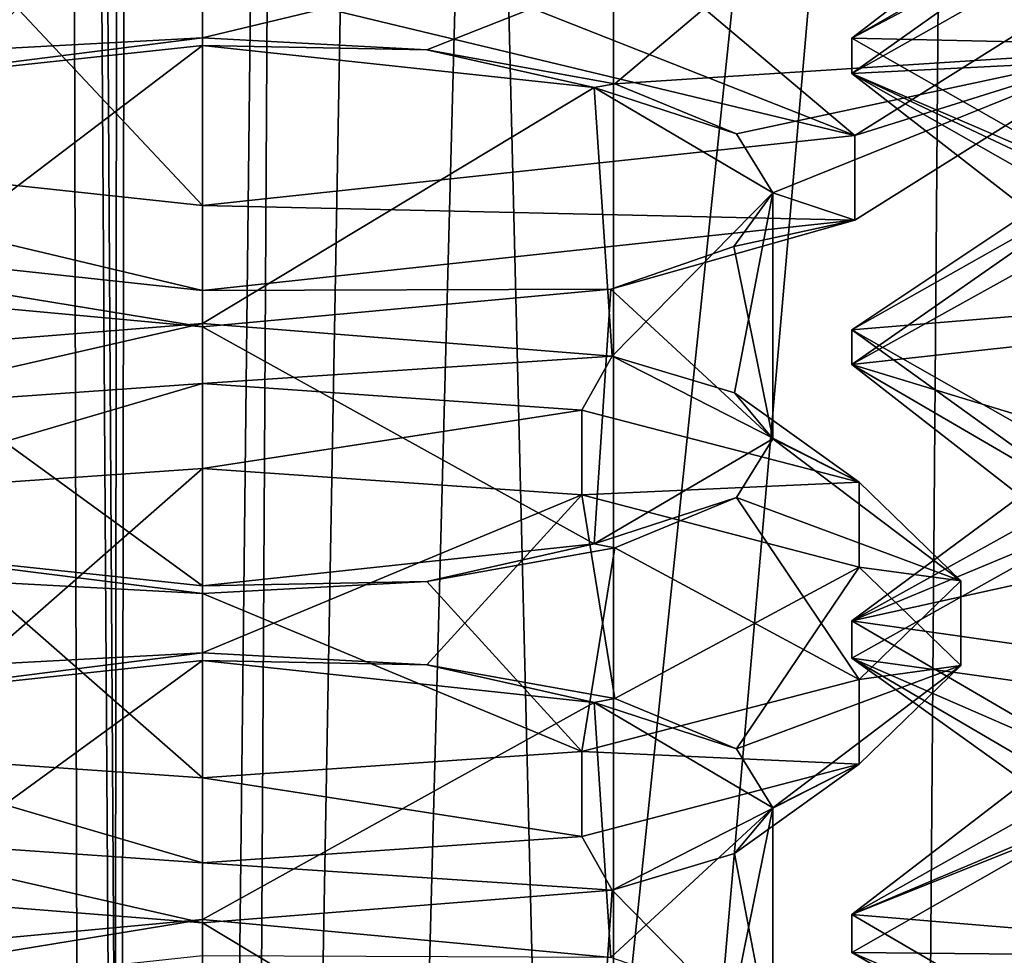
# Model space of a CAD drawing. Header units: millimetres. Extents: x -18.9 to 18.9, y -8.8 to 39.
# Tile 247 of 256: x 7 to 8.7, y 17.4 to 19. Entities that reach past the tile are written whole.
import ezdxf

# ---------------------------------------------------------------- set-up
doc = ezdxf.new("R2010")
doc.units = ezdxf.units.MM
doc.header["$LTSCALE"] = 81.481481
for name, color, linetype in [('1', 7, 'CONTINUOUS'), ('1442', 7, 'CONTINUOUS'), ('1443', 7, 'CONTINUOUS'), ('1444', 7, 'CONTINUOUS'), ('1445', 7, 'CONTINUOUS'), ('1464', 7, 'CONTINUOUS'), ('1465', 7, 'CONTINUOUS'), ('1466', 7, 'CONTINUOUS'), ('1467', 7, 'CONTINUOUS'), ('1471', 7, 'CONTINUOUS'), ('1476', 7, 'CONTINUOUS'), ('1482', 7, 'CONTINUOUS'), ('1483', 7, 'CONTINUOUS'), ('1484', 7, 'CONTINUOUS'), ('1485', 7, 'CONTINUOUS'), ('1487', 7, 'CONTINUOUS'), ('15', 7, 'CONTINUOUS'), ('1516', 7, 'CONTINUOUS'), ('1517', 7, 'CONTINUOUS'), ('1518', 7, 'CONTINUOUS'), ('1519', 7, 'CONTINUOUS'), ('1520', 7, 'CONTINUOUS'), ('1521', 7, 'CONTINUOUS'), ('1853', 7, 'CONTINUOUS'), ('1868', 7, 'CONTINUOUS'), ('1870', 7, 'CONTINUOUS'), ('1879', 7, 'CONTINUOUS'), ('1880', 7, 'CONTINUOUS'), ('1882', 7, 'CONTINUOUS'), ('1892', 7, 'CONTINUOUS'), ('1894', 7, 'CONTINUOUS'), ('1913', 7, 'CONTINUOUS'), ('1915', 7, 'CONTINUOUS'), ('7', 7, 'CONTINUOUS'), ('8', 7, 'CONTINUOUS')]:
    doc.layers.add(name, color=color, linetype=linetype)

msp = doc.modelspace()

# ---------------------------------------------------------------- linework, layer by layer
at = {"layer": '1', "color": 7, "linetype": 'CONTINUOUS'}
for points in [[(4.2931, 26.4, -16.8621), (9.0291, 26.4, -14.874), (6.4071, -3.5, -16.1774), (4.2931, 26.4, -16.8621)], [(6.4071, -3.5, -16.1774), (9.0291, 26.4, -14.874), (9.0598, -3.5, -14.8553), (6.4071, -3.5, -16.1774)]]:
    msp.add_3dface(points, dxfattribs=at)
at = {"layer": '1442', "color": 7, "linetype": 'CONTINUOUS'}
for points in [[(7.35, 17.494, -13.1832), (7.35, 17.9363, -13.1832), (8.019, 17.8647, -12.9174), (7.35, 17.494, -13.1832)], [(7.35, 17.494, -13.1832), (8.019, 17.8647, -12.9174), (8.0473, 17.4294, -12.8897), (7.35, 17.494, -13.1832)], [(8.019, 17.8647, -12.9174), (8.3241, 17.685, -12.2499), (8.0473, 17.4294, -12.8897), (8.019, 17.8647, -12.9174)], [(8.3241, 17.685, -12.2499), (8.2575, 17.3565, -12.5647), (8.0473, 17.4294, -12.8897), (8.3241, 17.685, -12.2499)], [(8.3241, 17.685, -12.2499), (8.3241, 17.265, -12.1665), (8.2575, 17.3565, -12.5647), (8.3241, 17.685, -12.2499)], [(8.3241, 17.265, -12.1665), (8.3241, 17.685, -12.2499), (8.2585, 17.6066, -11.8544), (8.3241, 17.265, -12.1665)], [(8.3241, 17.265, -12.1665), (8.2585, 17.6066, -11.8544), (8.0496, 17.5441, -11.5291), (8.3241, 17.265, -12.1665)], [(7.35, 17.4885, -11.2332), (8.019, 17.0853, -11.4989), (8.0496, 17.5441, -11.5291), (7.35, 17.4885, -11.2332)], [(8.019, 17.0853, -11.4989), (8.3241, 17.265, -12.1665), (8.0496, 17.5441, -11.5291), (8.019, 17.0853, -11.4989)], [(7.35, 17.4885, -11.2332), (7.35, 17.0137, -11.2332), (8.019, 17.0853, -11.4989), (7.35, 17.4885, -11.2332)]]:
    msp.add_3dface(points, dxfattribs=at)
at = {"layer": '1443', "color": 7, "linetype": 'CONTINUOUS'}
for points in [[(7.35, 18.2642, -13.4782), (7.35, 18.4091, -13.4392), (7.9975, 18.364, -13.2716), (7.35, 18.2642, -13.4782)], [(7.35, 18.2642, -13.4782), (7.9975, 18.364, -13.2716), (7.9975, 18.2191, -13.3106), (7.35, 18.2642, -13.4782)], [(7.9975, 18.364, -13.2716), (8.4715, 18.2408, -12.8139), (7.9975, 18.2191, -13.3106), (7.9975, 18.364, -13.2716)], [(8.4715, 18.2408, -12.8139), (8.4715, 18.0959, -12.8529), (7.9975, 18.2191, -13.3106), (8.4715, 18.2408, -12.8139)], [(8.4715, 18.2408, -12.8139), (8.645, 18.0724, -12.1887), (8.4715, 18.0959, -12.8529), (8.4715, 18.2408, -12.8139)], [(8.645, 18.0724, -12.1887), (8.645, 17.9276, -12.2277), (8.4715, 18.0959, -12.8529), (8.645, 18.0724, -12.1887)], [(8.645, 18.0724, -12.1887), (8.4715, 17.9041, -11.5635), (8.645, 17.9276, -12.2277), (8.645, 18.0724, -12.1887)], [(8.4715, 17.9041, -11.5635), (8.4715, 17.7592, -11.6025), (8.645, 17.9276, -12.2277), (8.4715, 17.9041, -11.5635)], [(8.4715, 17.9041, -11.5635), (7.9975, 17.7809, -11.1058), (8.4715, 17.7592, -11.6025), (8.4715, 17.9041, -11.5635)], [(7.9975, 17.7809, -11.1058), (7.35, 17.7358, -10.9382), (7.9975, 17.636, -11.1448), (7.9975, 17.7809, -11.1058)], [(7.9975, 17.7809, -11.1058), (7.9975, 17.636, -11.1448), (8.4715, 17.7592, -11.6025), (7.9975, 17.7809, -11.1058)], [(7.35, 17.7358, -10.9382), (7.35, 17.5909, -10.9772), (7.9975, 17.636, -11.1448), (7.35, 17.7358, -10.9382)]]:
    msp.add_3dface(points, dxfattribs=at)
at = {"layer": '1444', "color": 7, "linetype": 'CONTINUOUS'}
for points in [[(7.35, 17.9493, -13.2316), (7.35, 18.2642, -13.4782), (7.9975, 18.2191, -13.3106), (7.35, 17.9493, -13.2316)], [(7.7331, 17.9289, -13.1558), (7.35, 17.9493, -13.2316), (7.9975, 18.2191, -13.3106), (7.7331, 17.9289, -13.1558)], [(8.054, 17.8712, -12.9414), (7.7331, 17.9289, -13.1558), (7.9975, 18.2191, -13.3106), (8.054, 17.8712, -12.9414)], [(8.4715, 18.0959, -12.8529), (8.054, 17.8712, -12.9414), (7.9975, 18.2191, -13.3106), (8.4715, 18.0959, -12.8529)], [(8.2621, 17.7854, -12.6227), (8.054, 17.8712, -12.9414), (8.4715, 18.0959, -12.8529), (8.2621, 17.7854, -12.6227)], [(8.645, 17.9276, -12.2277), (8.2621, 17.7854, -12.6227), (8.4715, 18.0959, -12.8529), (8.645, 17.9276, -12.2277)], [(8.3241, 17.685, -12.2499), (8.2621, 17.7854, -12.6227), (8.645, 17.9276, -12.2277), (8.3241, 17.685, -12.2499)], [(8.4715, 17.7592, -11.6025), (8.3241, 17.685, -12.2499), (8.645, 17.9276, -12.2277), (8.4715, 17.7592, -11.6025)], [(7.9975, 17.636, -11.1448), (8.0496, 17.5441, -11.5291), (8.4715, 17.7592, -11.6025), (7.9975, 17.636, -11.1448)], [(8.0496, 17.5441, -11.5291), (8.2585, 17.6066, -11.8544), (8.4715, 17.7592, -11.6025), (8.0496, 17.5441, -11.5291)], [(8.2585, 17.6066, -11.8544), (8.3241, 17.685, -12.2499), (8.4715, 17.7592, -11.6025), (8.2585, 17.6066, -11.8544)], [(7.35, 17.5909, -10.9772), (8.0496, 17.5441, -11.5291), (7.9975, 17.636, -11.1448), (7.35, 17.5909, -10.9772)], [(7.35, 17.5909, -10.9772), (7.35, 17.4885, -11.2332), (8.0496, 17.5441, -11.5291), (7.35, 17.5909, -10.9772)]]:
    msp.add_3dface(points, dxfattribs=at)
at = {"layer": '1445', "color": 7, "linetype": 'CONTINUOUS'}
for points in [[(7.35, 18.4091, -13.4392), (7.35, 18.5115, -13.1832), (8.0496, 18.4559, -12.8873), (7.35, 18.4091, -13.4392)], [(7.35, 18.4091, -13.4392), (8.0496, 18.4559, -12.8873), (7.9975, 18.364, -13.2716), (7.35, 18.4091, -13.4392)], [(7.9975, 18.364, -13.2716), (8.0496, 18.4559, -12.8873), (8.4715, 18.2408, -12.8139), (7.9975, 18.364, -13.2716)], [(8.0496, 18.4559, -12.8873), (8.2585, 18.3934, -12.562), (8.4715, 18.2408, -12.8139), (8.0496, 18.4559, -12.8873)], [(8.2585, 18.3934, -12.562), (8.3241, 18.315, -12.1665), (8.4715, 18.2408, -12.8139), (8.2585, 18.3934, -12.562)], [(8.3241, 18.315, -12.1665), (8.2621, 18.2146, -11.7937), (8.645, 18.0724, -12.1887), (8.3241, 18.315, -12.1665)], [(8.4715, 18.2408, -12.8139), (8.3241, 18.315, -12.1665), (8.645, 18.0724, -12.1887), (8.4715, 18.2408, -12.8139)], [(8.2621, 18.2146, -11.7937), (8.054, 18.1288, -11.475), (8.4715, 17.9041, -11.5635), (8.2621, 18.2146, -11.7937)], [(8.645, 18.0724, -12.1887), (8.2621, 18.2146, -11.7937), (8.4715, 17.9041, -11.5635), (8.645, 18.0724, -12.1887)], [(8.054, 18.1288, -11.475), (7.7331, 18.0711, -11.2606), (7.9975, 17.7809, -11.1058), (8.054, 18.1288, -11.475)], [(8.4715, 17.9041, -11.5635), (8.054, 18.1288, -11.475), (7.9975, 17.7809, -11.1058), (8.4715, 17.9041, -11.5635)], [(7.7331, 18.0711, -11.2606), (7.35, 18.0507, -11.1848), (7.9975, 17.7809, -11.1058), (7.7331, 18.0711, -11.2606)], [(7.35, 18.0507, -11.1848), (7.35, 17.7358, -10.9382), (7.9975, 17.7809, -11.1058), (7.35, 18.0507, -11.1848)]]:
    msp.add_3dface(points, dxfattribs=at)
at = {"layer": '1464', "color": 7, "linetype": 'CONTINUOUS'}
for points in [[(7.35, 18.5115, -13.1832), (7.35, 18.9863, -13.1832), (8.019, 18.9147, -12.9174), (7.35, 18.5115, -13.1832)], [(7.35, 18.5115, -13.1832), (8.019, 18.9147, -12.9174), (8.0496, 18.4559, -12.8873), (7.35, 18.5115, -13.1832)], [(8.019, 18.9147, -12.9174), (8.3241, 18.735, -12.2499), (8.0496, 18.4559, -12.8873), (8.019, 18.9147, -12.9174)], [(8.0496, 18.4559, -12.8873), (8.3241, 18.735, -12.2499), (8.2585, 18.3934, -12.562), (8.0496, 18.4559, -12.8873)], [(8.3241, 18.315, -12.1665), (8.3241, 18.735, -12.2499), (8.2575, 18.6435, -11.8517), (8.3241, 18.315, -12.1665)], [(8.3241, 18.735, -12.2499), (8.3241, 18.315, -12.1665), (8.2585, 18.3934, -12.562), (8.3241, 18.735, -12.2499)], [(8.3241, 18.315, -12.1665), (8.2575, 18.6435, -11.8517), (8.0473, 18.5706, -11.5267), (8.3241, 18.315, -12.1665)], [(7.35, 18.506, -11.2332), (8.019, 18.1353, -11.4989), (8.0473, 18.5706, -11.5267), (7.35, 18.506, -11.2332)], [(8.019, 18.1353, -11.4989), (8.3241, 18.315, -12.1665), (8.0473, 18.5706, -11.5267), (8.019, 18.1353, -11.4989)], [(7.35, 18.0637, -11.2332), (8.019, 18.1353, -11.4989), (7.35, 18.506, -11.2332), (7.35, 18.0637, -11.2332)]]:
    msp.add_3dface(points, dxfattribs=at)
at = {"layer": '1465', "color": 7, "linetype": 'CONTINUOUS'}
for points in [[(8.925, 19.1224, -12.1887), (8.925, 18.9776, -12.2277), (8.4637, 19.2671, -13.3031), (8.925, 19.1224, -12.1887)], [(8.925, 19.1224, -12.1887), (8.4637, 18.8329, -11.1133), (8.925, 18.9776, -12.2277), (8.925, 19.1224, -12.1887)], [(8.4637, 18.8329, -11.1133), (8.4637, 18.688, -11.1523), (8.925, 18.9776, -12.2277), (8.4637, 18.8329, -11.1133)], [(8.4637, 18.8329, -11.1133), (7.35, 18.713, -10.6679), (8.4637, 18.688, -11.1523), (8.4637, 18.8329, -11.1133)], [(7.35, 18.713, -10.6679), (7.35, 18.5681, -10.7068), (8.4637, 18.688, -11.1523), (7.35, 18.713, -10.6679)]]:
    msp.add_3dface(points, dxfattribs=at)
at = {"layer": '1466', "color": 7, "linetype": 'CONTINUOUS'}
for points in [[(7.35, 18.9993, -13.2316), (7.35, 19.387, -13.7485), (8.4637, 19.2671, -13.3031), (7.35, 18.9993, -13.2316)], [(7.7331, 18.9789, -13.1558), (7.35, 18.9993, -13.2316), (8.4637, 19.2671, -13.3031), (7.7331, 18.9789, -13.1558)], [(8.054, 18.9212, -12.9414), (7.7331, 18.9789, -13.1558), (8.4637, 19.2671, -13.3031), (8.054, 18.9212, -12.9414)], [(8.925, 18.9776, -12.2277), (8.054, 18.9212, -12.9414), (8.4637, 19.2671, -13.3031), (8.925, 18.9776, -12.2277)], [(8.2621, 18.8354, -12.6227), (8.054, 18.9212, -12.9414), (8.925, 18.9776, -12.2277), (8.2621, 18.8354, -12.6227)], [(8.3241, 18.735, -12.2499), (8.2621, 18.8354, -12.6227), (8.925, 18.9776, -12.2277), (8.3241, 18.735, -12.2499)], [(8.4637, 18.688, -11.1523), (8.3241, 18.735, -12.2499), (8.925, 18.9776, -12.2277), (8.4637, 18.688, -11.1523)], [(8.2575, 18.6435, -11.8517), (8.3241, 18.735, -12.2499), (8.4637, 18.688, -11.1523), (8.2575, 18.6435, -11.8517)], [(7.35, 18.5681, -10.7068), (8.0473, 18.5706, -11.5267), (8.4637, 18.688, -11.1523), (7.35, 18.5681, -10.7068)], [(8.0473, 18.5706, -11.5267), (8.2575, 18.6435, -11.8517), (8.4637, 18.688, -11.1523), (8.0473, 18.5706, -11.5267)], [(7.35, 18.5681, -10.7068), (7.35, 18.506, -11.2332), (8.0473, 18.5706, -11.5267), (7.35, 18.5681, -10.7068)]]:
    msp.add_3dface(points, dxfattribs=at)
at = {"layer": '1467', "color": 7, "linetype": 'CONTINUOUS'}
for points in [[(8.054, 19.1788, -11.475), (7.7331, 19.1211, -11.2606), (8.4637, 18.8329, -11.1133), (8.054, 19.1788, -11.475)], [(8.925, 19.1224, -12.1887), (8.054, 19.1788, -11.475), (8.4637, 18.8329, -11.1133), (8.925, 19.1224, -12.1887)], [(7.7331, 19.1211, -11.2606), (7.35, 19.1007, -11.1848), (8.4637, 18.8329, -11.1133), (7.7331, 19.1211, -11.2606)], [(7.35, 19.1007, -11.1848), (7.35, 18.713, -10.6679), (8.4637, 18.8329, -11.1133), (7.35, 19.1007, -11.1848)]]:
    msp.add_3dface(points, dxfattribs=at)
at = {"layer": '1471', "color": 7, "linetype": 'CONTINUOUS'}
msp.add_3dface([(7.35, 17.4319, -13.7095), (7.35, 17.494, -13.1832), (8.0473, 17.4294, -12.8897), (7.35, 17.4319, -13.7095)], dxfattribs=at)
at = {"layer": '1476', "color": 7, "linetype": 'CONTINUOUS'}
for points in [[(6.6529, 17.4294, -12.8899), (7.35, 17.494, -13.1832), (6.2363, 17.312, -13.2641), (6.6529, 17.4294, -12.8899)], [(7.35, 17.494, -13.1832), (7.35, 17.4319, -13.7095), (6.2363, 17.312, -13.2641), (7.35, 17.494, -13.1832)]]:
    msp.add_3dface(points, dxfattribs=at)
at = {"layer": '1482', "color": 7, "linetype": 'CONTINUOUS'}
for points in [[(6.9669, 19.1211, -11.2606), (6.2363, 18.8329, -11.1133), (7.35, 18.713, -10.6679), (6.9669, 19.1211, -11.2606)], [(7.35, 19.1007, -11.1848), (6.9669, 19.1211, -11.2606), (7.35, 18.713, -10.6679), (7.35, 19.1007, -11.1848)]]:
    msp.add_3dface(points, dxfattribs=at)
at = {"layer": '1483', "color": 7, "linetype": 'CONTINUOUS'}
for points in [[(7.35, 19.387, -13.7485), (6.9669, 18.9789, -13.1558), (6.2363, 19.2671, -13.3031), (7.35, 19.387, -13.7485)], [(7.35, 18.9993, -13.2316), (6.9669, 18.9789, -13.1558), (7.35, 19.387, -13.7485), (7.35, 18.9993, -13.2316)], [(6.6529, 18.5706, -11.5265), (7.35, 18.506, -11.2332), (6.2363, 18.688, -11.1523), (6.6529, 18.5706, -11.5265)], [(7.35, 18.506, -11.2332), (7.35, 18.5681, -10.7068), (6.2363, 18.688, -11.1523), (7.35, 18.506, -11.2332)]]:
    msp.add_3dface(points, dxfattribs=at)
at = {"layer": '1484', "color": 7, "linetype": 'CONTINUOUS'}
for points in [[(7.35, 18.713, -10.6679), (6.2363, 18.8329, -11.1133), (7.35, 18.5681, -10.7068), (7.35, 18.713, -10.6679)], [(7.35, 18.5681, -10.7068), (6.2363, 18.8329, -11.1133), (6.2363, 18.688, -11.1523), (7.35, 18.5681, -10.7068)]]:
    msp.add_3dface(points, dxfattribs=at)
at = {"layer": '1485', "color": 7, "linetype": 'CONTINUOUS'}
for points in [[(7.35, 18.9863, -13.1832), (6.6812, 18.9148, -12.9176), (7.35, 18.9993, -13.2316), (7.35, 18.9863, -13.1832)], [(7.35, 18.9993, -13.2316), (6.6812, 18.9148, -12.9176), (6.9669, 18.9789, -13.1558), (7.35, 18.9993, -13.2316)], [(7.7331, 18.9789, -13.1558), (7.35, 18.9863, -13.1832), (7.35, 18.9993, -13.2316), (7.7331, 18.9789, -13.1558)], [(8.019, 18.9147, -12.9174), (7.35, 18.9863, -13.1832), (7.7331, 18.9789, -13.1558), (8.019, 18.9147, -12.9174)], [(8.054, 18.9212, -12.9414), (8.019, 18.9147, -12.9174), (7.7331, 18.9789, -13.1558), (8.054, 18.9212, -12.9414)], [(8.2621, 18.8354, -12.6227), (8.019, 18.9147, -12.9174), (8.054, 18.9212, -12.9414), (8.2621, 18.8354, -12.6227)], [(8.3241, 18.735, -12.2499), (8.019, 18.9147, -12.9174), (8.2621, 18.8354, -12.6227), (8.3241, 18.735, -12.2499)]]:
    msp.add_3dface(points, dxfattribs=at)
at = {"layer": '1487', "color": 7, "linetype": 'CONTINUOUS'}
for points in [[(7.35, 18.5115, -13.1832), (6.6511, 18.456, -12.8881), (7.35, 18.9863, -13.1832), (7.35, 18.5115, -13.1832)], [(7.35, 18.9863, -13.1832), (6.6511, 18.456, -12.8881), (6.6812, 18.9148, -12.9176), (7.35, 18.9863, -13.1832)], [(6.6812, 18.1352, -11.4988), (7.35, 18.0637, -11.2332), (6.6529, 18.5706, -11.5265), (6.6812, 18.1352, -11.4988)], [(6.6529, 18.5706, -11.5265), (7.35, 18.0637, -11.2332), (7.35, 18.506, -11.2332), (6.6529, 18.5706, -11.5265)]]:
    msp.add_3dface(points, dxfattribs=at)
at = {"layer": '15', "color": 7, "linetype": 'CONTINUOUS'}
for points in [[(5.9019, -3.5, 16.3685), (9.021, 26.4, 14.8789), (3.603, 26.4, 17.0228), (5.9019, -3.5, 16.3685)], [(5.9019, -3.5, 16.3685), (10.7441, -3.5, 13.6867), (9.021, 26.4, 14.8789), (5.9019, -3.5, 16.3685)]]:
    msp.add_3dface(points, dxfattribs=at)
at = {"layer": '1516', "color": 7, "linetype": 'CONTINUOUS'}
for points in [[(7.35, 18.5115, -13.1832), (6.7025, 18.364, -13.2716), (6.6511, 18.456, -12.8881), (7.35, 18.5115, -13.1832)], [(7.35, 18.4091, -13.4392), (6.7025, 18.364, -13.2716), (7.35, 18.5115, -13.1832), (7.35, 18.4091, -13.4392)], [(6.9669, 18.0711, -11.2606), (6.7025, 17.7809, -11.1058), (7.35, 17.7358, -10.9382), (6.9669, 18.0711, -11.2606)], [(7.35, 18.0507, -11.1848), (6.9669, 18.0711, -11.2606), (7.35, 17.7358, -10.9382), (7.35, 18.0507, -11.1848)]]:
    msp.add_3dface(points, dxfattribs=at)
at = {"layer": '1517', "color": 7, "linetype": 'CONTINUOUS'}
for points in [[(7.35, 18.2642, -13.4782), (6.9669, 17.9289, -13.1558), (6.7025, 18.2191, -13.3106), (7.35, 18.2642, -13.4782)], [(7.35, 17.9493, -13.2316), (6.9669, 17.9289, -13.1558), (7.35, 18.2642, -13.4782), (7.35, 17.9493, -13.2316)], [(6.6511, 17.544, -11.5283), (7.35, 17.4885, -11.2332), (6.7025, 17.636, -11.1448), (6.6511, 17.544, -11.5283)], [(7.35, 17.4885, -11.2332), (7.35, 17.5909, -10.9772), (6.7025, 17.636, -11.1448), (7.35, 17.4885, -11.2332)]]:
    msp.add_3dface(points, dxfattribs=at)
at = {"layer": '1518', "color": 7, "linetype": 'CONTINUOUS'}
for points in [[(7.35, 18.4091, -13.4392), (7.35, 18.2642, -13.4782), (6.7025, 18.2191, -13.3106), (7.35, 18.4091, -13.4392)], [(6.7025, 18.364, -13.2716), (7.35, 18.4091, -13.4392), (6.7025, 18.2191, -13.3106), (6.7025, 18.364, -13.2716)], [(7.35, 17.7358, -10.9382), (6.7025, 17.7809, -11.1058), (7.35, 17.5909, -10.9772), (7.35, 17.7358, -10.9382)], [(7.35, 17.5909, -10.9772), (6.7025, 17.7809, -11.1058), (6.7025, 17.636, -11.1448), (7.35, 17.5909, -10.9772)]]:
    msp.add_3dface(points, dxfattribs=at)
at = {"layer": '1519', "color": 7, "linetype": 'CONTINUOUS'}
for points in [[(7.35, 17.9363, -13.1832), (6.6812, 17.8648, -12.9176), (7.35, 17.9493, -13.2316), (7.35, 17.9363, -13.1832)], [(7.35, 17.9493, -13.2316), (6.6812, 17.8648, -12.9176), (6.9669, 17.9289, -13.1558), (7.35, 17.9493, -13.2316)], [(7.7331, 17.9289, -13.1558), (7.35, 17.9363, -13.1832), (7.35, 17.9493, -13.2316), (7.7331, 17.9289, -13.1558)], [(8.019, 17.8647, -12.9174), (7.35, 17.9363, -13.1832), (7.7331, 17.9289, -13.1558), (8.019, 17.8647, -12.9174)], [(8.054, 17.8712, -12.9414), (8.019, 17.8647, -12.9174), (7.7331, 17.9289, -13.1558), (8.054, 17.8712, -12.9414)], [(8.2621, 17.7854, -12.6227), (8.019, 17.8647, -12.9174), (8.054, 17.8712, -12.9414), (8.2621, 17.7854, -12.6227)], [(8.3241, 17.685, -12.2499), (8.019, 17.8647, -12.9174), (8.2621, 17.7854, -12.6227), (8.3241, 17.685, -12.2499)]]:
    msp.add_3dface(points, dxfattribs=at)
at = {"layer": '1520', "color": 7, "linetype": 'CONTINUOUS'}
for points in [[(8.3241, 18.315, -12.1665), (8.019, 18.1353, -11.4989), (8.2621, 18.2146, -11.7937), (8.3241, 18.315, -12.1665)], [(8.2621, 18.2146, -11.7937), (8.019, 18.1353, -11.4989), (8.054, 18.1288, -11.475), (8.2621, 18.2146, -11.7937)], [(7.35, 18.0507, -11.1848), (7.35, 18.0637, -11.2332), (6.6812, 18.1352, -11.4988), (7.35, 18.0507, -11.1848)], [(6.9669, 18.0711, -11.2606), (7.35, 18.0507, -11.1848), (6.6812, 18.1352, -11.4988), (6.9669, 18.0711, -11.2606)], [(8.019, 18.1353, -11.4989), (7.35, 18.0637, -11.2332), (7.7331, 18.0711, -11.2606), (8.019, 18.1353, -11.4989)], [(8.054, 18.1288, -11.475), (8.019, 18.1353, -11.4989), (7.7331, 18.0711, -11.2606), (8.054, 18.1288, -11.475)], [(7.7331, 18.0711, -11.2606), (7.35, 18.0637, -11.2332), (7.35, 18.0507, -11.1848), (7.7331, 18.0711, -11.2606)]]:
    msp.add_3dface(points, dxfattribs=at)
at = {"layer": '1521', "color": 7, "linetype": 'CONTINUOUS'}
for points in [[(7.35, 17.9363, -13.1832), (7.35, 17.494, -13.1832), (6.6529, 17.4294, -12.8899), (7.35, 17.9363, -13.1832)], [(6.6812, 17.8648, -12.9176), (7.35, 17.9363, -13.1832), (6.6529, 17.4294, -12.8899), (6.6812, 17.8648, -12.9176)], [(7.35, 17.4885, -11.2332), (6.6511, 17.544, -11.5283), (7.35, 17.0137, -11.2332), (7.35, 17.4885, -11.2332)], [(7.35, 17.0137, -11.2332), (6.6511, 17.544, -11.5283), (6.6812, 17.0852, -11.4988), (7.35, 17.0137, -11.2332)]]:
    msp.add_3dface(points, dxfattribs=at)
at = {"layer": '1853', "color": 7, "linetype": 'CONTINUOUS'}
for points in [[(8.4586, 18.9385, 8.361), (8.9026, 19.1889, 9.4216), (8.8966, 19.2496, 9.4155), (8.4586, 18.9385, 8.361)], [(8.4586, 18.9992, 8.3526), (8.4586, 18.9385, 8.361), (8.8966, 19.2496, 9.4155), (8.4586, 18.9992, 8.3526)], [(8.8935, 18.7513, 7.3), (8.4586, 18.9385, 8.361), (8.4586, 18.9992, 8.3526), (8.8935, 18.7513, 7.3)], [(8.9034, 18.6859, 7.2901), (8.4586, 18.9385, 8.361), (8.8935, 18.7513, 7.3), (8.9034, 18.6859, 7.2901)], [(8.9026, 18.7514, 9.4216), (8.4586, 18.501, 8.361), (8.4587, 18.4418, 8.3765), (8.9026, 18.7514, 9.4216)], [(8.9055, 18.6898, 9.4244), (8.9026, 18.7514, 9.4216), (8.4587, 18.4418, 8.3765), (8.9055, 18.6898, 9.4244)], [(8.4586, 18.501, 8.361), (8.9034, 18.2484, 7.2901), (8.8917, 18.1894, 7.3018), (8.4586, 18.501, 8.361)], [(8.4587, 18.4418, 8.3765), (8.4586, 18.501, 8.361), (8.8917, 18.1894, 7.3018), (8.4587, 18.4418, 8.3765)], [(8.4587, 18.0043, 8.3765), (8.9016, 18.1886, 9.4206), (8.9055, 18.2523, 9.4244), (8.4587, 18.0043, 8.3765)], [(8.4586, 17.9403, 8.3694), (8.9016, 18.1886, 9.4206), (8.4587, 18.0043, 8.3765), (8.4586, 17.9403, 8.3694)], [(8.8917, 17.7519, 7.3018), (8.4586, 17.9403, 8.3694), (8.4587, 18.0043, 8.3765), (8.8917, 17.7519, 7.3018)], [(8.8821, 17.6923, 7.3116), (8.4586, 17.9403, 8.3694), (8.8917, 17.7519, 7.3018), (8.8821, 17.6923, 7.3116)], [(8.4586, 17.5028, 8.3694), (8.8962, 17.687, 9.4151), (8.9016, 17.7511, 9.4206), (8.4586, 17.5028, 8.3694)], [(8.4586, 17.4375, 8.3562), (8.8962, 17.687, 9.4151), (8.4586, 17.5028, 8.3694), (8.4586, 17.4375, 8.3562)], [(8.8821, 17.2548, 7.3116), (8.4586, 17.4375, 8.3562), (8.4586, 17.5028, 8.3694), (8.8821, 17.2548, 7.3116)], [(8.9036, 17.1858, 7.2899), (8.4586, 17.4375, 8.3562), (8.8821, 17.2548, 7.3116), (8.9036, 17.1858, 7.2899)]]:
    msp.add_3dface(points, dxfattribs=at)
at = {"layer": '1868', "color": 7, "linetype": 'CONTINUOUS'}
for points in [[(8.4586, 18.501, 8.361), (8.9026, 18.7514, 9.4216), (8.7339, 18.684, 8.4634), (8.4586, 18.501, 8.361)], [(8.8228, 18.5312, 7.8858), (8.4586, 18.501, 8.361), (8.7339, 18.684, 8.4634), (8.8228, 18.5312, 7.8858)], [(8.9034, 18.2484, 7.2901), (8.4586, 18.501, 8.361), (8.8228, 18.5312, 7.8858), (8.9034, 18.2484, 7.2901)]]:
    msp.add_3dface(points, dxfattribs=at)
at = {"layer": '1870', "color": 7, "linetype": 'CONTINUOUS'}
for points in [[(8.9026, 19.1889, 9.4216), (8.4586, 18.9385, 8.361), (8.9217, 18.9618, 9.0168), (8.9026, 19.1889, 9.4216)], [(8.4586, 18.9385, 8.361), (8.7339, 18.809, 8.4634), (8.9217, 18.9618, 9.0168), (8.4586, 18.9385, 8.361)], [(8.4586, 18.9385, 8.361), (8.9034, 18.6859, 7.2901), (8.8228, 18.6562, 7.8858), (8.4586, 18.9385, 8.361)], [(8.4586, 18.9385, 8.361), (8.8228, 18.6562, 7.8858), (8.7339, 18.809, 8.4634), (8.4586, 18.9385, 8.361)]]:
    msp.add_3dface(points, dxfattribs=at)
at = {"layer": '1879', "color": 7, "linetype": 'CONTINUOUS'}
msp.add_3dface([(8.4586, 17.4375, 8.3562), (8.9036, 17.1858, 7.2899), (8.7292, 17.2812, 8.3562), (8.4586, 17.4375, 8.3562)], dxfattribs=at)
at = {"layer": '1880', "color": 7, "linetype": 'CONTINUOUS'}
for points in [[(8.4586, 18.9992, 8.3526), (8.8966, 19.2496, 9.4155), (8.8444, 19.2951, 8.8758), (8.4586, 18.9992, 8.3526)], [(8.7304, 19.1424, 8.3026), (8.4586, 18.9992, 8.3526), (8.8444, 19.2951, 8.8758), (8.7304, 19.1424, 8.3026)], [(8.8939, 18.9896, 7.7416), (8.4586, 18.9992, 8.3526), (8.7304, 19.1424, 8.3026), (8.8939, 18.9896, 7.7416)], [(8.8935, 18.7513, 7.3), (8.4586, 18.9992, 8.3526), (8.8939, 18.9896, 7.7416), (8.8935, 18.7513, 7.3)]]:
    msp.add_3dface(points, dxfattribs=at)
at = {"layer": '1882', "color": 7, "linetype": 'CONTINUOUS'}
for points in [[(8.8962, 17.687, 9.4151), (8.4586, 17.4375, 8.3562), (8.8681, 17.434, 8.9239), (8.8962, 17.687, 9.4151)], [(8.4586, 17.4375, 8.3562), (8.7292, 17.2812, 8.3562), (8.8681, 17.434, 8.9239), (8.4586, 17.4375, 8.3562)]]:
    msp.add_3dface(points, dxfattribs=at)
at = {"layer": '1892', "color": 7, "linetype": 'CONTINUOUS'}
for points in [[(8.4586, 17.5028, 8.3694), (8.9016, 17.7511, 9.4206), (8.8034, 17.7674, 8.7767), (8.4586, 17.5028, 8.3694)], [(8.7397, 17.6146, 8.1958), (8.4586, 17.5028, 8.3694), (8.8034, 17.7674, 8.7767), (8.7397, 17.6146, 8.1958)], [(8.9515, 17.4618, 7.6511), (8.4586, 17.5028, 8.3694), (8.7397, 17.6146, 8.1958), (8.9515, 17.4618, 7.6511)], [(8.8821, 17.2548, 7.3116), (8.4586, 17.5028, 8.3694), (8.9515, 17.4618, 7.6511), (8.8821, 17.2548, 7.3116)]]:
    msp.add_3dface(points, dxfattribs=at)
at = {"layer": '1894', "color": 7, "linetype": 'CONTINUOUS'}
for points in [[(8.9016, 18.1886, 9.4206), (8.4586, 17.9403, 8.3694), (8.8034, 17.8924, 8.7767), (8.9016, 18.1886, 9.4206)], [(8.4586, 17.9403, 8.3694), (8.8821, 17.6923, 7.3116), (8.7397, 17.7396, 8.1958), (8.4586, 17.9403, 8.3694)], [(8.4586, 17.9403, 8.3694), (8.7397, 17.7396, 8.1958), (8.8034, 17.8924, 8.7767), (8.4586, 17.9403, 8.3694)]]:
    msp.add_3dface(points, dxfattribs=at)
at = {"layer": '1913', "color": 7, "linetype": 'CONTINUOUS'}
for points in [[(8.4587, 18.0043, 8.3765), (8.9055, 18.2523, 9.4244), (8.7584, 18.2257, 8.6223), (8.4587, 18.0043, 8.3765)], [(8.7711, 18.0729, 8.0381), (8.4587, 18.0043, 8.3765), (8.7584, 18.2257, 8.6223), (8.7711, 18.0729, 8.0381)], [(9.0522, 17.9201, 7.5257), (8.4587, 18.0043, 8.3765), (8.7711, 18.0729, 8.0381), (9.0522, 17.9201, 7.5257)], [(8.8917, 17.7519, 7.3018), (8.4587, 18.0043, 8.3765), (9.0522, 17.9201, 7.5257), (8.8917, 17.7519, 7.3018)]]:
    msp.add_3dface(points, dxfattribs=at)
at = {"layer": '1915', "color": 7, "linetype": 'CONTINUOUS'}
for points in [[(8.9055, 18.6898, 9.4244), (8.4587, 18.4418, 8.3765), (9.0168, 18.5035, 9.1465), (8.9055, 18.6898, 9.4244)], [(8.4587, 18.4418, 8.3765), (8.7584, 18.3507, 8.6223), (9.0168, 18.5035, 9.1465), (8.4587, 18.4418, 8.3765)], [(8.4587, 18.4418, 8.3765), (8.8917, 18.1894, 7.3018), (8.7711, 18.1979, 8.0381), (8.4587, 18.4418, 8.3765)], [(8.4587, 18.4418, 8.3765), (8.7711, 18.1979, 8.0381), (8.7584, 18.3507, 8.6223), (8.4587, 18.4418, 8.3765)]]:
    msp.add_3dface(points, dxfattribs=at)
at = {"layer": '7', "color": 7, "linetype": 'CONTINUOUS'}
for points in [[(7.1086, 32.4, 8.3562), (7.1086, 29.8178, 8.3562), (7.3235, -3.5, 7.2708), (7.1086, 32.4, 8.3562)], [(7.5416, 32.4, 6.846), (7.1086, 32.4, 8.3562), (7.3235, -3.5, 7.2708), (7.5416, 32.4, 6.846)], [(8.432, -3.5, 5.9497), (7.5416, 32.4, 6.846), (7.3235, -3.5, 7.2708), (8.432, -3.5, 5.9497)], [(8.7092, 32.4, 5.7947), (7.5416, 32.4, 6.846), (8.432, -3.5, 5.9497), (8.7092, 32.4, 5.7947)], [(10.0975, -3.5, 5.5098), (8.7092, 32.4, 5.7947), (8.432, -3.5, 5.9497), (10.0975, -3.5, 5.5098)], [(10.2565, 32.4, 5.5219), (8.7092, 32.4, 5.7947), (10.0975, -3.5, 5.5098), (10.2565, 32.4, 5.5219)], [(7.1086, 29.8178, 8.3562), (7.2136, 29.4592, 9.1227), (7.1795, -3.5, 8.9873), (7.1086, 29.8178, 8.3562)], [(7.3235, -3.5, 7.2708), (7.1086, 29.8178, 8.3562), (7.1795, -3.5, 8.9873), (7.3235, -3.5, 7.2708)], [(7.2136, 29.4592, 9.1227), (7.2325, 29.4323, 9.1875), (7.1795, -3.5, 8.9873), (7.2136, 29.4592, 9.1227)], [(7.2325, 29.4323, 9.1875), (7.5455, 29.241, 9.8726), (7.1795, -3.5, 8.9873), (7.2325, 29.4323, 9.1875)], [(7.5455, 29.241, 9.8726), (7.7685, 29.2165, 10.18), (7.1795, -3.5, 8.9873), (7.5455, 29.241, 9.8726)], [(7.7685, 29.2165, 10.18), (8.0516, 29.1905, 10.4742), (7.1795, -3.5, 8.9873), (7.7685, 29.2165, 10.18)], [(8.0516, 29.1905, 10.4742), (8.0516, -3.5, 10.4742), (7.1795, -3.5, 8.9873), (8.0516, 29.1905, 10.4742)]]:
    msp.add_3dface(points, dxfattribs=at)
at = {"layer": '8', "color": 7, "linetype": 'CONTINUOUS'}
for points in [[(8.0516, -3.5, 10.4742), (8.0516, 29.1905, 10.4742), (10.7699, -3.5, 12.9218), (8.0516, -3.5, 10.4742)], [(8.0516, 29.1905, 10.4742), (9.2835, 29.0956, 11.5834), (10.7699, -3.5, 12.9218), (8.0516, 29.1905, 10.4742)]]:
    msp.add_3dface(points, dxfattribs=at)

doc.saveas('drawing.dxf')
